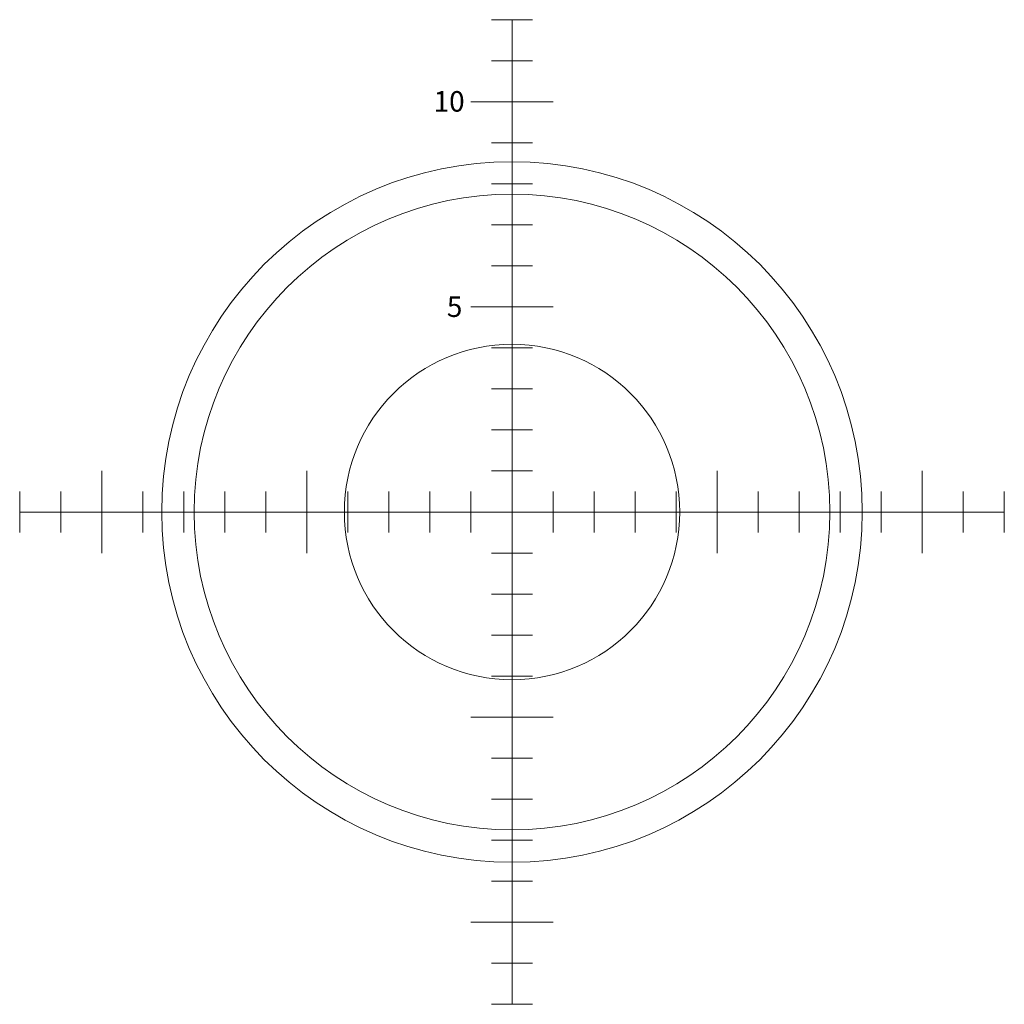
# Model space of a CAD drawing. Header units: metres. Extents: x -173 to 224, y -295 to 41.
# Tile 20 of 41: x 55 to 79, y -72 to -48. Entities that reach past the tile are written whole.
import ezdxf

# ---------------------------------------------------------------- set-up
doc = ezdxf.new("R2010")
doc.units = ezdxf.units.M
doc.layers.add('X-XX-AL-T50', color=7, linetype='Continuous', lineweight=50)
doc.layers.add('X-XX-AL-VERWIJZING-G', color=7, linetype='Continuous', lineweight=18)
doc.styles.add('NLCS-ISO-M100-T50', font='NLCS-ISO.ttf', dxfattribs={"height": 0.5})

# ---------------------------------------------------------------- blocks, each defined once
blk = doc.blocks.new('radius vuilnisauto')
at = {"layer": 'X-XX-AL-VERWIJZING-G', "flags": 128}
for points in [[(-0.5, 12), (0.5, 12)], [(0, 12), (0, -12)], [(-0.5, 11), (0.5, 11)], [(1, 10), (-1, 10)], [(-0.5, 9), (0.5, 9)], [(-0.5, 8), (0.5, 8)], [(-0.5, 7), (0.5, 7)], [(-0.5, 6), (0.5, 6)], [(1, 5), (-1, 5)], [(-0.5, 4), (0.5, 4)], [(-0.5, 3), (0.5, 3)], [(-0.5, 2), (0.5, 2)], [(-10, -1), (-10, 1)], [(-5, -1), (-5, 1)], [(-0.5, 1), (0.5, 1)], [(5, -1), (5, 1)], [(10, -1), (10, 1)], [(-12, 0.5), (-12, -0.5)], [(-11, 0.5), (-11, -0.5)], [(-9, 0.5), (-9, -0.5)], [(-8, 0.5), (-8, -0.5)], [(-7, 0.5), (-7, -0.5)], [(-6, 0.5), (-6, -0.5)], [(-4, 0.5), (-4, -0.5)], [(-3, 0.5), (-3, -0.5)], [(-2, 0.5), (-2, -0.5)], [(-1, 0.5), (-1, -0.5)], [(1, 0.5), (1, -0.5)], [(2, 0.5), (2, -0.5)], [(3, 0.5), (3, -0.5)], [(4, 0.5), (4, -0.5)], [(6, 0.5), (6, -0.5)], [(7, 0.5), (7, -0.5)], [(8, 0.5), (8, -0.5)], [(9, 0.5), (9, -0.5)], [(11, 0.5), (11, -0.5)], [(12, 0.5), (12, -0.5)], [(-12, 0), (12, 0)], [(-0.5, -1), (0.5, -1)], [(-0.5, -2), (0.5, -2)], [(-0.5, -3), (0.5, -3)], [(-0.5, -4), (0.5, -4)], [(1, -5), (-1, -5)], [(-0.5, -6), (0.5, -6)], [(-0.5, -7), (0.5, -7)], [(-0.5, -8), (0.5, -8)], [(-0.5, -9), (0.5, -9)], [(1, -10), (-1, -10)], [(-0.5, -11), (0.5, -11)], [(-0.5, -12), (0.5, -12)]]:
    blk.add_lwpolyline(points, dxfattribs=at)
at = {"layer": 'X-XX-AL-VERWIJZING-G', "color": 160}
blk.add_circle((0, 0), 8.538, dxfattribs=at)
at = {"layer": 'X-XX-AL-VERWIJZING-G'}
for radius in [7.748, 4.087]:
    blk.add_circle((0, 0), radius, dxfattribs=at)
at = {"layer": 'X-XX-AL-T50', "char_height": 0.5, "attachment_point": 1, "style": 'NLCS-ISO-M100-T50'}
for s, width, insert in [('10', 0.555, (-1.912, 10.259)), ('5', 0.305, (-1.588, 5.254))]:
    blk.add_mtext_dynamic_manual_height_columns(s, width=width, gutter_width=2.5, heights=[0], dxfattribs=dict(at, insert=insert))

msp = doc.modelspace()

# ---------------------------------------------------------------- block references
at = {"layer": 'X-XX-AL-T50'}
msp.add_blockref('radius vuilnisauto', (66.518, -60.152), dxfattribs=at)

doc.saveas('drawing.dxf')
